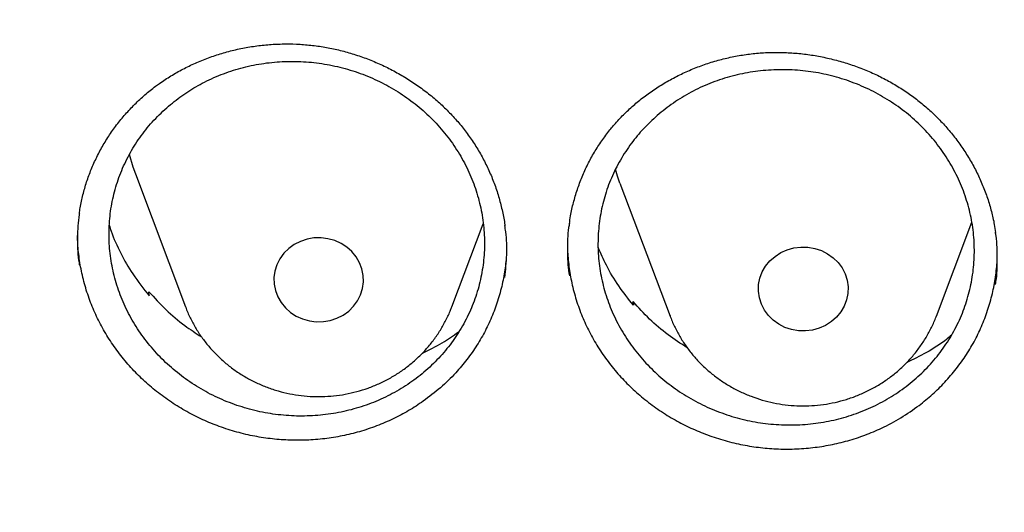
# Model space of a CAD drawing. Header units: millimetres. Extents: x 8 to 1233, y 12 to 1462.
# Tile 37 of 131: x 428 to 437, y 1280 to 1284. Entities that reach past the tile are written whole.
import ezdxf

# ---------------------------------------------------------------- set-up
doc = ezdxf.new("R2010")
doc.units = ezdxf.units.MM

msp = doc.modelspace()

# ---------------------------------------------------------------- linework, layer by layer
at = {"color": 7, "linetype": 'Continuous', "lineweight": 30}
for p, q in [((429.3412, 1282.8391), (429.7882, 1281.6509)), ((433.6645, 1282.7566), (434.1116, 1281.5684)), ((432.1644, 1281.6509), (432.4433, 1282.3923)), ((436.4877, 1281.5684), (436.8026, 1282.4054)), ((429.458, 1281.7565), (429.4624, 1281.7854)), ((429.4649, 1281.7478), (429.4624, 1281.7854)), ((429.7857, 1281.6576), (429.7882, 1281.6509)), ((432.1621, 1281.6448), (432.1644, 1281.6509)), ((433.777, 1281.6746), (433.7811, 1281.6969)), ((433.7811, 1281.6969), (433.7844, 1281.6653))]:
    msp.add_line(p, q, dxfattribs=at)
at = {"color": 7, "linetype": 'Continuous', "lineweight": 30, "flags": 128}
for points in [[(429.2869, 1283.0142), (429.3194, 1282.901), (429.3412, 1282.8391)], [(433.6645, 1282.7566), (433.6427, 1282.8185), (433.6239, 1282.8798)], [(431.3676, 1281.8143), (431.3758, 1281.8727), (431.3741, 1281.9316), (431.3627, 1281.9895), (431.3417, 1282.045), (431.3118, 1282.0967), (431.2736, 1282.1434), (431.228, 1282.184), (431.1763, 1282.2173), (431.1197, 1282.2427), (431.0595, 1282.2594), (430.9973, 1282.2671), (430.9345, 1282.2656), (430.8728, 1282.2548), (430.8136, 1282.2352), (430.7585, 1282.2071), (430.7087, 1282.1712), (430.6655, 1282.1285), (430.6299, 1282.08), (430.6029, 1282.0268), (430.5851, 1281.9704), (430.5769, 1281.912), (430.5785, 1281.8531), (430.5899, 1281.7952), (430.6109, 1281.7397), (430.6408, 1281.6879), (430.6791, 1281.6412), (430.7246, 1281.6007), (430.7763, 1281.5673), (430.833, 1281.542), (430.8932, 1281.5253), (430.9554, 1281.5176), (431.0181, 1281.5191), (431.0798, 1281.5298), (431.139, 1281.5495), (431.1942, 1281.5776), (431.244, 1281.6134), (431.2872, 1281.6562), (431.3227, 1281.7047), (431.3497, 1281.7578), (431.3676, 1281.8143)], [(434.9133, 1281.907), (434.9342, 1281.9625), (434.9642, 1282.0142), (435.0024, 1282.0609), (435.0479, 1282.1015), (435.0996, 1282.1348), (435.1563, 1282.1602), (435.2165, 1282.1769), (435.2787, 1282.1846), (435.3415, 1282.1831), (435.4032, 1282.1723), (435.4623, 1282.1527), (435.5175, 1282.1246), (435.5673, 1282.0887), (435.6105, 1282.046), (435.646, 1281.9975), (435.6731, 1281.9443), (435.6909, 1281.8879), (435.6991, 1281.8295), (435.6974, 1281.7706), (435.686, 1281.7127), (435.6651, 1281.6572), (435.6351, 1281.6054), (435.5969, 1281.5587), (435.5514, 1281.5182), (435.4996, 1281.4848), (435.443, 1281.4595), (435.3828, 1281.4428), (435.3206, 1281.4351), (435.2578, 1281.4366), (435.1961, 1281.4473), (435.1369, 1281.467), (435.0818, 1281.4951), (435.032, 1281.531), (434.9888, 1281.5737), (434.9532, 1281.6222), (434.9262, 1281.6753), (434.9084, 1281.7318), (434.9002, 1281.7902), (434.9018, 1281.8491), (434.9133, 1281.907)]]:
    msp.add_lwpolyline(points, dxfattribs=at)
at = {"color": 7, "linetype": 'Continuous', "lineweight": 30}
for points, knots in [([(419.8279, 1282.1751), (419.8463, 1282.3054), (419.8881, 1282.6005), (419.9633, 1283.0592), (420.0517, 1283.5511), (420.1489, 1284.0416), (420.2545, 1284.5305), (420.3686, 1285.0178), (420.4911, 1285.5033), (420.622, 1285.9868), (420.7613, 1286.4683), (420.9089, 1286.9476), (421.0647, 1287.4246), (421.2288, 1287.8991), (421.4011, 1288.3711), (421.5816, 1288.8404), (421.7701, 1289.3069), (421.9667, 1289.7704), (422.1713, 1290.2309), (422.3839, 1290.6882), (422.6043, 1291.1423), (422.8326, 1291.5929), (423.0686, 1292.0399), (423.3124, 1292.4833), (423.5638, 1292.9229), (423.8228, 1293.3587), (424.0893, 1293.7904), (424.3632, 1294.2181), (424.6445, 1294.6414), (424.9331, 1295.0605), (425.2289, 1295.4751), (425.5319, 1295.8851), (425.8419, 1296.2905), (426.1589, 1296.6911), (426.4828, 1297.0868), (426.8135, 1297.4775), (427.1509, 1297.8632), (427.495, 1298.2436), (427.8456, 1298.6188), (428.2026, 1298.9885), (428.566, 1299.3528), (428.9357, 1299.7115), (429.3115, 1300.0645), (429.6934, 1300.4118), (430.0812, 1300.7531), (430.4749, 1301.0886), (430.8744, 1301.4179), (431.2795, 1301.7412), (431.6902, 1302.0583), (432.1062, 1302.369), (432.5277, 1302.6734), (432.9543, 1302.9713), (433.386, 1303.2627), (433.8227, 1303.5474), (434.2643, 1303.8255), (434.7107, 1304.0968), (435.1617, 1304.3613), (435.6172, 1304.6188), (436.0771, 1304.8694), (436.5413, 1305.113), (437.0096, 1305.3495), (437.482, 1305.5787), (437.9583, 1305.8008), (438.4383, 1306.0156), (438.922, 1306.2231), (439.4093, 1306.4231), (439.8999, 1306.6157), (440.3938, 1306.8008), (440.8909, 1306.9784), (441.391, 1307.1483), (441.8939, 1307.3107), (442.3996, 1307.4653), (442.9079, 1307.6122), (443.4186, 1307.7514), (443.9318, 1307.8828), (444.4471, 1308.0063), (444.9645, 1308.122), (445.4838, 1308.2297), (446.0049, 1308.3296), (446.5277, 1308.4215), (447.052, 1308.5054), (447.5777, 1308.5813), (448.1046, 1308.6493), (448.6327, 1308.7091), (449.1617, 1308.761), (449.6915, 1308.8047), (450.222, 1308.8404), (450.7531, 1308.868), (451.2846, 1308.8875), (451.8163, 1308.8989), (452.3482, 1308.9023), (452.8801, 1308.8975), (453.4118, 1308.8846), (453.9432, 1308.8636), (454.4742, 1308.8345), (455.0046, 1308.7974), (455.5343, 1308.7522), (456.0631, 1308.6989), (456.5909, 1308.6375), (457.1177, 1308.5682), (457.6431, 1308.4908), (458.1671, 1308.4054), (458.6896, 1308.3121), (459.2104, 1308.2108), (459.7294, 1308.1016), (460.2464, 1307.9845), (460.7614, 1307.8595), (461.274, 1307.7267), (461.7844, 1307.5862), (462.2922, 1307.4378), (462.7974, 1307.2818), (463.2998, 1307.1181), (463.7993, 1306.9467), (464.2958, 1306.7678), (464.7891, 1306.5813), (465.2792, 1306.3874), (465.7658, 1306.186), (466.2488, 1305.9772), (466.7282, 1305.7611), (467.2038, 1305.5377), (467.6754, 1305.3071), (468.143, 1305.0694), (468.6064, 1304.8246), (469.0655, 1304.5727), (469.5202, 1304.3139), (469.9703, 1304.0482), (470.4158, 1303.7756), (470.8565, 1303.4964), (471.2924, 1303.2104), (471.7232, 1302.9179), (472.1488, 1302.6188), (472.5693, 1302.3133), (472.9844, 1302.0014), (473.394, 1301.6832), (473.7981, 1301.3588), (474.1965, 1301.0284), (474.5892, 1300.6919), (474.9759, 1300.3494), (475.3567, 1300.0011), (475.7314, 1299.6471), (476.1, 1299.2874), (476.4622, 1298.9222), (476.8181, 1298.5514), (477.1675, 1298.1753), (477.5103, 1297.7939), (477.8465, 1297.4074), (478.176, 1297.0158), (478.4987, 1296.6192), (478.8144, 1296.2177), (479.1231, 1295.8115), (479.4248, 1295.4007), (479.7193, 1294.9853), (480.0066, 1294.5654), (480.2866, 1294.1413), (480.5591, 1293.7129), (480.8243, 1293.2805), (481.0819, 1292.844), (481.3319, 1292.4037), (481.5743, 1291.9597), (481.8089, 1291.512), (482.0358, 1291.0608), (482.2548, 1290.6062), (482.4659, 1290.1483), (482.6691, 1289.6872), (482.8643, 1289.2232), (483.0513, 1288.7562), (483.2303, 1288.2864), (483.4011, 1287.814), (483.5638, 1287.339), (483.7181, 1286.8616), (483.8642, 1286.3819), (484.002, 1285.9001), (484.1314, 1285.4162), (484.2524, 1284.9304), (484.3649, 1284.4428), (484.469, 1283.9536), (484.5646, 1283.4628), (484.6519, 1282.9707), (484.7299, 1282.4772), (484.7852, 1282.097), (484.8116, 1281.881), (484.8178, 1281.8302)], [0, 0, 0, 0, 0.004439, 0.010056, 0.015673, 0.021289, 0.026906, 0.032523, 0.038139, 0.043756, 0.049373, 0.054989, 0.060606, 0.066222, 0.071838, 0.077455, 0.083071, 0.088687, 0.094304, 0.09992, 0.105536, 0.111152, 0.116768, 0.122384, 0.128, 0.133616, 0.139232, 0.144847, 0.150463, 0.156079, 0.161694, 0.16731, 0.172925, 0.178541, 0.184156, 0.189772, 0.195387, 0.201002, 0.206617, 0.212232, 0.217847, 0.223462, 0.229077, 0.234692, 0.240307, 0.245922, 0.251536, 0.257151, 0.262766, 0.26838, 0.273995, 0.279609, 0.285224, 0.290838, 0.296453, 0.302067, 0.307681, 0.313296, 0.31891, 0.324524, 0.330138, 0.335752, 0.341366, 0.346981, 0.352595, 0.358209, 0.363823, 0.369436, 0.37505, 0.380664, 0.386278, 0.391892, 0.397506, 0.40312, 0.408734, 0.414347, 0.419961, 0.425575, 0.431189, 0.436802, 0.442416, 0.44803, 0.453643, 0.459257, 0.464871, 0.470484, 0.476098, 0.481712, 0.487325, 0.492939, 0.498553, 0.504166, 0.50978, 0.515393, 0.521007, 0.526621, 0.532234, 0.537848, 0.543462, 0.549075, 0.554689, 0.560303, 0.565916, 0.57153, 0.577144, 0.582757, 0.588371, 0.593985, 0.599599, 0.605212, 0.610826, 0.61644, 0.622054, 0.627668, 0.633282, 0.638895, 0.644509, 0.650123, 0.655737, 0.661351, 0.666965, 0.672579, 0.678193, 0.683808, 0.689422, 0.695036, 0.70065, 0.706264, 0.711879, 0.717493, 0.723107, 0.728722, 0.734336, 0.739951, 0.745565, 0.75118, 0.756794, 0.762409, 0.768024, 0.773639, 0.779253, 0.784868, 0.790483, 0.796098, 0.801713, 0.807328, 0.812943, 0.818559, 0.824174, 0.829789, 0.835405, 0.84102, 0.846636, 0.852251, 0.857867, 0.863482, 0.869098, 0.874714, 0.88033, 0.885945, 0.891561, 0.897177, 0.902793, 0.90841, 0.914026, 0.919642, 0.925258, 0.930874, 0.936491, 0.942107, 0.947724, 0.95334, 0.958956, 0.964573, 0.97019, 0.975806, 0.981423, 0.98704, 0.992656, 0.998273, 1, 1, 1, 1]), ([(429.5567, 1283.6459), (429.5733, 1283.6575), (429.6232, 1283.6921), (429.7102, 1283.7452), (429.8193, 1283.8026), (429.9333, 1283.8532), (430.0515, 1283.8968), (430.1734, 1283.9331), (430.2981, 1283.9618), (430.425, 1283.9826), (430.5532, 1283.9954), (430.6817, 1284.0001), (430.8099, 1283.9966), (430.9368, 1283.9851), (431.0619, 1283.9656), (431.1852, 1283.9381), (431.3071, 1283.9028), (431.4275, 1283.8597), (431.546, 1283.8089), (431.6616, 1283.7506), (431.7734, 1283.6852), (431.8806, 1283.6132), (431.9823, 1283.5351), (432.0777, 1283.4515), (432.1663, 1283.3631), (432.2475, 1283.2703), (432.3216, 1283.1731), (432.3889, 1283.0712), (432.4496, 1282.9647), (432.5031, 1282.8539), (432.549, 1282.7394), (432.5873, 1282.6222), (432.6165, 1282.5027), (432.6332, 1282.4199), (432.6376, 1282.3769), (432.6379, 1282.3745)], [0, 0, 0, 0, 0.015599, 0.046772, 0.078099, 0.109648, 0.14139, 0.173284, 0.205274, 0.237298, 0.269268, 0.301118, 0.33279, 0.364236, 0.395405, 0.426354, 0.45756, 0.489129, 0.52099, 0.553059, 0.58524, 0.617421, 0.649475, 0.68131, 0.71285, 0.744036, 0.774937, 0.806146, 0.837658, 0.869444, 0.901444, 0.933594, 0.965822, 0.998042, 1, 1, 1, 1]), ([(433.6045, 1283.2665), (433.6176, 1283.2815), (433.6569, 1283.3267), (433.7275, 1283.3985), (433.8184, 1283.4795), (433.9156, 1283.555), (434.0188, 1283.6247), (434.1273, 1283.688), (434.2406, 1283.7445), (434.3579, 1283.7939), (434.4785, 1283.8356), (434.6015, 1283.8696), (434.7261, 1283.8955), (434.8517, 1283.9133), (434.9776, 1283.9228), (435.1037, 1283.9241), (435.2304, 1283.9175), (435.3578, 1283.903), (435.4852, 1283.8804), (435.6117, 1283.8498), (435.7363, 1283.8115), (435.8581, 1283.7657), (435.9761, 1283.7126), (436.0894, 1283.6528), (436.1973, 1283.5867), (436.2992, 1283.5146), (436.3954, 1283.4365), (436.4862, 1283.3524), (436.5718, 1283.2621), (436.6515, 1283.166), (436.7249, 1283.0648), (436.7914, 1282.9589), (436.8505, 1282.8491), (436.9018, 1282.7362), (436.945, 1282.6208), (436.9793, 1282.5036), (437.0028, 1282.4015), (437.0113, 1282.3382), (437.0144, 1282.3147)], [0, 0, 0, 0, 0.013996, 0.042061, 0.070263, 0.098663, 0.127232, 0.155934, 0.18472, 0.213531, 0.242291, 0.270939, 0.299425, 0.327705, 0.355739, 0.383594, 0.411674, 0.440071, 0.468724, 0.497556, 0.52648, 0.555395, 0.584187, 0.612775, 0.64109, 0.669082, 0.696816, 0.724843, 0.753136, 0.781668, 0.810389, 0.83924, 0.868158, 0.897068, 0.925902, 0.954611, 0.983159, 1, 1, 1, 1]), ([(429.654, 1283.4577), (429.609, 1283.4175), (429.5189, 1283.3368), (429.4035, 1283.1984), (429.3042, 1283.0493), (429.2242, 1282.8897), (429.1637, 1282.7223), (429.1233, 1282.5492), (429.1043, 1282.3722), (429.1062, 1282.194), (429.129, 1282.0165), (429.1732, 1281.8421), (429.2374, 1281.673), (429.3208, 1281.5111), (429.4231, 1281.3589), (429.5424, 1281.218), (429.6771, 1281.09), (429.8261, 1280.977), (429.987, 1280.8801), (430.1579, 1280.8004), (430.3369, 1280.7396), (430.5213, 1280.6977), (430.7091, 1280.6753), (430.8978, 1280.6734), (431.0851, 1280.6913), (431.2686, 1280.7289), (431.4457, 1280.7862), (431.6145, 1280.8619), (431.7729, 1280.9551), (431.9185, 1281.0652), (432.0498, 1281.1901), (432.1653, 1281.3284), (432.2628, 1281.4788), (432.3418, 1281.6388), (432.4014, 1281.8065), (432.44, 1281.9801), (432.4579, 1282.1572), (432.4548, 1282.3355), (432.4302, 1282.5128), (432.3849, 1282.6869), (432.3197, 1282.8557), (432.2346, 1283.0168), (432.1314, 1283.1685), (432.0113, 1283.3088), (431.8752, 1283.4356), (431.7256, 1283.5477), (431.5641, 1283.6437), (431.3924, 1283.7219), (431.2131, 1283.7817), (431.0284, 1283.8226), (430.8404, 1283.8432), (430.6517, 1283.8441), (430.4646, 1283.8251), (430.2816, 1283.7858), (430.1048, 1283.7276), (429.9402, 1283.6522), (429.7883, 1283.563), (429.6988, 1283.4928), (429.654, 1283.4577)], [0, 0, 0, 0, 0.0178698, 0.0357966, 0.0536665, 0.0715365, 0.0894635, 0.1073335, 0.1251996, 0.1431226, 0.1609887, 0.1788554, 0.1967791, 0.2146459, 0.2325187, 0.2504484, 0.2683212, 0.2862027, 0.3041411, 0.3220226, 0.3399117, 0.3578578, 0.3757469, 0.3936391, 0.4115884, 0.4294806, 0.4473701, 0.4653167, 0.4832062, 0.5010884, 0.5190276, 0.5369098, 0.5547832, 0.5727136, 0.590587, 0.6084541, 0.6263781, 0.6442452, 0.662111, 0.6800339, 0.6978998, 0.7157702, 0.7336976, 0.7515681, 0.7694468, 0.7873825, 0.8052612, 0.8231483, 0.8410923, 0.8589794, 0.8768712, 0.8948201, 0.912712, 0.9306029, 0.948551, 0.9664419, 0.983221, 1, 1, 1, 1]), ([(433.9967, 1283.3593), (434.0439, 1283.3976), (434.1385, 1283.4745), (434.2968, 1283.5694), (434.4648, 1283.6482), (434.6418, 1283.7077), (434.8251, 1283.7482), (435.0124, 1283.7692), (435.2015, 1283.7696), (435.3898, 1283.7502), (435.5753, 1283.7113), (435.7552, 1283.6525), (435.9274, 1283.5754), (436.09, 1283.4809), (436.2404, 1283.3695), (436.3771, 1283.2433), (436.4985, 1283.1039), (436.6023, 1282.9525), (436.688, 1282.7916), (436.7544, 1282.623), (436.8001, 1282.4487), (436.8251, 1282.2711), (436.8291, 1282.0924), (436.8114, 1281.9149), (436.773, 1281.7408), (436.7142, 1281.5721), (436.6353, 1281.4114), (436.5377, 1281.2603), (436.4229, 1281.1207), (436.2915, 1280.9948), (436.1459, 1280.8837), (435.9878, 1280.7888), (435.8188, 1280.7119), (435.6415, 1280.6534), (435.458, 1280.6139), (435.2704, 1280.5947), (435.0814, 1280.5953), (434.893, 1280.6157), (434.708, 1280.6564), (434.5285, 1280.7161), (434.3566, 1280.7942), (434.195, 1280.8902), (434.0453, 1281.0024), (433.9094, 1281.1293), (433.7895, 1281.2698), (433.6865, 1281.4217), (433.6018, 1281.5832), (433.5371, 1281.7523), (433.4926, 1281.9268), (433.4687, 1282.1045), (433.4665, 1282.2832), (433.4853, 1282.4606), (433.5248, 1282.6345), (433.5854, 1282.8025), (433.6653, 1282.9629), (433.7619, 1283.11), (433.8718, 1283.2437), (433.955, 1283.3208), (433.9967, 1283.3593)], [0, 0, 0, 0, 0.017879, 0.035814, 0.053693, 0.071572, 0.089507, 0.107386, 0.12527, 0.143211, 0.161095, 0.178984, 0.19693, 0.214819, 0.232708, 0.250654, 0.268543, 0.286428, 0.30437, 0.322255, 0.340133, 0.358068, 0.375946, 0.393818, 0.411746, 0.429618, 0.447486, 0.465412, 0.48328, 0.50115, 0.519076, 0.536946, 0.554821, 0.572753, 0.590629, 0.608511, 0.62645, 0.644332, 0.66222, 0.680165, 0.698053, 0.715942, 0.733889, 0.751778, 0.769665, 0.787609, 0.805495, 0.823376, 0.841313, 0.859193, 0.877066, 0.894997, 0.91287, 0.930739, 0.948665, 0.966534, 0.983267, 1, 1, 1, 1]), ([(428.8417, 1282.4843), (428.8425, 1282.4919), (428.8478, 1282.5385), (428.8657, 1282.6232), (428.8958, 1282.7378), (428.9352, 1282.851), (428.9827, 1282.9621), (429.0383, 1283.0704), (429.1018, 1283.1751), (429.1727, 1283.2756), (429.2505, 1283.371), (429.3348, 1283.4608), (429.4251, 1283.5444), (429.5002, 1283.6051), (429.5451, 1283.6375), (429.5567, 1283.6459)], [0, 0, 0, 0, 0.016749, 0.101431, 0.186931, 0.273199, 0.360094, 0.447449, 0.535072, 0.622752, 0.710238, 0.797354, 0.883957, 0.969945, 1, 1, 1, 1]), ([(433.2134, 1282.3919), (433.2166, 1282.4154), (433.2252, 1282.4791), (433.2486, 1282.5814), (433.2828, 1282.6983), (433.3256, 1282.8128), (433.3763, 1282.9239), (433.4348, 1283.0311), (433.5006, 1283.1336), (433.5584, 1283.2114), (433.5945, 1283.2545), (433.6045, 1283.2665)], [0, 0, 0, 0, 0.073732, 0.19949, 0.325648, 0.451915, 0.577937, 0.703473, 0.828324, 0.952352, 1, 1, 1, 1]), ([(428.8421, 1282.4875), (428.8413, 1282.483), (428.8273, 1282.4121), (428.8242, 1282.2714), (428.8249, 1282.1195), (428.8397, 1282.0368), (428.8425, 1282.0213)], [0, 0, 0, 0, 0.029068, 0.464915, 0.89938, 1, 1, 1, 1]), ([(429.1085, 1282.3794), (429.1137, 1282.3619), (429.139, 1282.2764), (429.208, 1282.1297), (429.3179, 1281.9332), (429.414, 1281.8121), (429.4649, 1281.7478)], [0, 0, 0, 0, 0.075853, 0.37164, 0.666486, 1, 1, 1, 1]), ([(432.6382, 1281.9138), (432.6448, 1281.981), (432.6581, 1282.1157), (432.6546, 1282.2716), (432.6399, 1282.3581), (432.6366, 1282.3773)], [0, 0, 0, 0, 0.436893, 0.875184, 1, 1, 1, 1]), ([(433.2132, 1282.3952), (433.2109, 1282.3829), (433.1964, 1282.3041), (433.1945, 1282.1554), (433.1975, 1282.0111), (433.2119, 1281.9359), (433.2134, 1281.928)], [0, 0, 0, 0, 0.080261, 0.513298, 0.94881, 1, 1, 1, 1]), ([(431.9093, 1280.8076), (431.8664, 1280.7789), (431.7805, 1280.7215), (431.6409, 1280.6482), (431.4942, 1280.585), (431.342, 1280.5341), (431.1869, 1280.4962), (431.0287, 1280.4708), (430.8669, 1280.458), (430.7042, 1280.4582), (430.5435, 1280.4713), (430.3842, 1280.497), (430.2259, 1280.5357), (430.0714, 1280.5868), (429.9232, 1280.6493), (429.7808, 1280.7231), (429.6438, 1280.8087), (429.5147, 1280.9048), (429.3953, 1281.0097), (429.2853, 1281.1235), (429.1846, 1281.2467), (429.0952, 1281.3772), (429.0185, 1281.5127), (428.9536, 1281.6535), (428.9011, 1281.8), (428.8616, 1281.9499), (428.8366, 1282.1006), (428.8248, 1282.2221), (428.8261, 1282.2935), (428.8266, 1282.3147)], [0, 0, 0, 0, 0.037422, 0.074846, 0.113356, 0.151865, 0.189268, 0.226673, 0.265169, 0.303665, 0.341019, 0.378372, 0.416815, 0.455258, 0.492545, 0.529832, 0.568199, 0.606567, 0.643932, 0.681298, 0.719752, 0.758206, 0.795518, 0.832831, 0.871229, 0.909627, 0.946924, 0.98422, 1, 1, 1, 1]), ([(437.0142, 1281.8506), (437.0158, 1281.8591), (437.03, 1281.9344), (437.0323, 1282.0796), (437.0304, 1282.2277), (437.0157, 1282.3062), (437.0136, 1282.3176)], [0, 0, 0, 0, 0.055612, 0.491533, 0.926064, 1, 1, 1, 1]), ([(432.6529, 1282.2222), (432.6533, 1282.2041), (432.655, 1282.1358), (432.6438, 1282.0179), (432.6198, 1281.8683), (432.5811, 1281.7201), (432.5294, 1281.5759), (432.4654, 1281.4381), (432.3895, 1281.3061), (432.3011, 1281.1796), (432.1931, 1281.0515), (432.0644, 1280.9243), (431.9612, 1280.8467), (431.9093, 1280.8076)], [0, 0, 0, 0, 0.032855, 0.123844, 0.214834, 0.30847, 0.402105, 0.493003, 0.583901, 0.677435, 0.770969, 0.88486, 1, 1, 1, 1]), ([(433.1972, 1282.2304), (433.1967, 1282.2138), (433.195, 1282.1473), (433.2056, 1282.0306), (433.2289, 1281.88), (433.2668, 1281.7303), (433.3179, 1281.5838), (433.3814, 1281.4429), (433.4569, 1281.3071), (433.5447, 1281.1763), (433.644, 1281.0527), (433.753, 1280.9384), (433.8716, 1280.8326), (434.0002, 1280.7356), (434.1368, 1280.6492), (434.2791, 1280.5747), (434.427, 1280.5114), (434.5813, 1280.4595), (434.7395, 1280.4202), (434.8989, 1280.3938), (435.0598, 1280.38), (435.2226, 1280.379), (435.3846, 1280.3912), (435.5431, 1280.416), (435.6985, 1280.4532), (435.8513, 1280.5031), (436.0107, 1280.5706), (436.1742, 1280.6572), (436.2802, 1280.7326), (436.3335, 1280.7705)], [0, 0, 0, 0, 0.012104, 0.048771, 0.085438, 0.12316, 0.160883, 0.197618, 0.234354, 0.272144, 0.309933, 0.346772, 0.383611, 0.421523, 0.459434, 0.496225, 0.533015, 0.570871, 0.608727, 0.645544, 0.682361, 0.72025, 0.758138, 0.794906, 0.831674, 0.869509, 0.907343, 0.953418, 1, 1, 1, 1]), ([(433.7844, 1281.6653), (433.7395, 1281.722), (433.6496, 1281.8356), (433.5451, 1282.0092), (433.4941, 1282.1277), (433.4713, 1282.1807)], [0, 0, 0, 0, 0.355512, 0.71215, 1, 1, 1, 1]), ([(436.3335, 1280.7705), (436.3738, 1280.8028), (436.4545, 1280.8672), (436.565, 1280.9769), (436.6668, 1281.0956), (436.7571, 1281.2223), (436.8347, 1281.3546), (436.9001, 1281.4928), (436.9532, 1281.6373), (436.9934, 1281.7857), (437.0191, 1281.9354), (437.0314, 1282.0583), (437.0301, 1282.1317), (437.0297, 1282.1548)], [0, 0, 0, 0, 0.094725, 0.189453, 0.286942, 0.384428, 0.478929, 0.573432, 0.670699, 0.767967, 0.862246, 0.956524, 1, 1, 1, 1]), ([(429.4624, 1281.7854), (429.5117, 1281.7313), (429.6104, 1281.6231), (429.7683, 1281.4885), (429.8804, 1281.4155), (429.9303, 1281.383)], [0, 0, 0, 0, 0.356182, 0.71349, 1, 1, 1, 1]), ([(429.786, 1281.658), (429.7873, 1281.6542), (429.799, 1281.6185), (429.8289, 1281.5534), (429.876, 1281.4638), (429.9315, 1281.3786), (429.9938, 1281.298), (430.0629, 1281.2226), (430.1383, 1281.1529), (430.2194, 1281.0894), (430.3058, 1281.0325), (430.3969, 1280.9827), (430.492, 1280.9402), (430.5905, 1280.9055), (430.6917, 1280.8787), (430.795, 1280.8601), (430.8996, 1280.8498), (431.0049, 1280.8478), (431.11, 1280.8543), (431.2142, 1280.8692), (431.3169, 1280.8924), (431.4172, 1280.9238), (431.5145, 1280.9631), (431.6081, 1281.0101), (431.6972, 1281.0644), (431.7814, 1281.1258), (431.8599, 1281.1936), (431.9323, 1281.2675), (431.9979, 1281.3469), (432.0566, 1281.4312), (432.1072, 1281.52), (432.1421, 1281.5915), (432.1573, 1281.6342), (432.1611, 1281.6449)], [0, 0, 0, 0, 0.003991, 0.037459, 0.070961, 0.104509, 0.138109, 0.171768, 0.20549, 0.239278, 0.273131, 0.307047, 0.341025, 0.375058, 0.409142, 0.443271, 0.477437, 0.511634, 0.545854, 0.580086, 0.614322, 0.648553, 0.682769, 0.716962, 0.751122, 0.785239, 0.819307, 0.853316, 0.887262, 0.921139, 0.954947, 0.988684, 1, 1, 1, 1]), ([(434.2653, 1281.2841), (434.2071, 1281.3223), (434.0883, 1281.4001), (433.9256, 1281.5387), (433.8292, 1281.6442), (433.7811, 1281.6969)], [0, 0, 0, 0, 0.324747, 0.662879, 1, 1, 1, 1]), ([(434.1111, 1281.572), (434.1142, 1281.5631), (434.1281, 1281.5224), (434.161, 1281.4528), (434.2098, 1281.3641), (434.2666, 1281.2797), (434.3303, 1281.2001), (434.4007, 1281.1258), (434.4773, 1281.0573), (434.5595, 1280.995), (434.6469, 1280.9395), (434.7388, 1280.8912), (434.8346, 1280.8502), (434.9337, 1280.817), (435.0354, 1280.7919), (435.139, 1280.7749), (435.2438, 1280.7662), (435.3491, 1280.766), (435.4541, 1280.7741), (435.5581, 1280.7907), (435.6603, 1280.8155), (435.7601, 1280.8485), (435.8567, 1280.8894), (435.9495, 1280.9378), (436.0377, 1280.9936), (436.1208, 1281.0562), (436.1981, 1281.1253), (436.2692, 1281.2003), (436.3335, 1281.2808), (436.3907, 1281.366), (436.4396, 1281.4556), (436.4721, 1281.5244), (436.4855, 1281.564), (436.4881, 1281.5715)], [0, 0, 0, 0, 0.00931, 0.042719, 0.076165, 0.109657, 0.143204, 0.17681, 0.21048, 0.244215, 0.278016, 0.311879, 0.345803, 0.379781, 0.413808, 0.447879, 0.481986, 0.516122, 0.550279, 0.584447, 0.618616, 0.652779, 0.686925, 0.721046, 0.755132, 0.789174, 0.823165, 0.857096, 0.890963, 0.924761, 0.958489, 0.992148, 1, 1, 1, 1]), ([(431.8988, 1281.2353), (431.9602, 1281.2649), (432.0748, 1281.3201), (432.1773, 1281.393), (432.2249, 1281.4268)], [0, 0, 0, 0, 0.53584, 1, 1, 1, 1]), ([(436.6223, 1281.3978), (436.6083, 1281.3858), (436.5395, 1281.3269), (436.4059, 1281.2416), (436.2803, 1281.1802), (436.2204, 1281.1509)], [0, 0, 0, 0, 0.117856, 0.579752, 1, 1, 1, 1]), ([(417.4486, 1280.8375), (417.4463, 1280.8027), (417.4415, 1280.7321), (417.4354, 1280.6152), (417.4286, 1280.4902), (417.4206, 1280.3588), (417.4125, 1280.2179), (417.4045, 1280.0667), (417.3961, 1279.888), (417.3875, 1279.6794), (417.3794, 1279.4387), (417.372, 1279.1495), (417.3668, 1278.8078), (417.3658, 1278.4091), (417.3705, 1277.9815), (417.3829, 1277.4935), (417.4058, 1276.9514), (417.4417, 1276.3657), (417.4891, 1275.778), (417.5475, 1275.1926), (417.6168, 1274.6096), (417.7109, 1273.9289), (417.8369, 1273.1522), (418.0037, 1272.2819), (418.1559, 1271.593), (418.2794, 1271.0823), (418.3644, 1270.7469), (418.4517, 1270.4176), (418.5387, 1270.1029), (418.6226, 1269.8113), (418.7015, 1269.5461), (418.7747, 1269.3073), (418.8417, 1269.0947), (418.9018, 1268.9082), (418.9546, 1268.7476), (418.9996, 1268.6128), (419.0361, 1268.5051), (419.0667, 1268.4158), (419.0963, 1268.3301), (419.1307, 1268.2311), (419.1729, 1268.1117), (419.2265, 1267.9616), (419.2934, 1267.778), (419.3749, 1267.5587), (419.4694, 1267.3106), (419.5776, 1267.0339), (419.6987, 1266.7331), (419.8293, 1266.4187), (420.0428, 1265.9201), (420.3446, 1265.2531), (420.7327, 1264.4582), (421.1189, 1263.7182), (421.4998, 1263.0305), (421.8915, 1262.3618), (422.3326, 1261.6481), (422.8309, 1260.888), (423.3928, 1260.0842), (423.9795, 1259.2958), (424.5162, 1258.6177), (424.997, 1258.0394), (425.4191, 1257.551), (425.8641, 1257.056), (426.3329, 1256.5553), (426.7917, 1256.0852), (427.2371, 1255.6461), (427.6654, 1255.2382), (428.1106, 1254.8291), (428.5722, 1254.4202), (428.9867, 1254.0662), (429.3409, 1253.7727), (429.623, 1253.5442), (429.8866, 1253.3351), (430.1312, 1253.1447), (430.3564, 1252.9725), (430.5684, 1252.813), (430.7654, 1252.6671), (430.9451, 1252.5358), (431.0812, 1252.4377), (431.1767, 1252.3693), (431.2352, 1252.3277), (431.285, 1252.2924), (431.3413, 1252.2526), (431.4168, 1252.1995), (431.517, 1252.1295), (431.6395, 1252.0446), (431.7846, 1251.9451), (431.9524, 1251.8312), (432.2315, 1251.6444), (432.6199, 1251.3909), (433.1158, 1251.0786), (433.6257, 1250.7693), (434.1492, 1250.4637), (434.6865, 1250.1624), (435.2711, 1249.8477), (435.9056, 1249.5217), (436.5918, 1249.1875), (437.2908, 1248.8653), (438.0629, 1248.5294), (438.9021, 1248.1885), (439.807, 1247.8494), (440.7064, 1247.5392), (441.5993, 1247.2571), (442.4846, 1247.002), (443.3617, 1246.7727), (444.2342, 1246.5671), (445.1482, 1246.3749), (446.1083, 1246.1987), (447.1155, 1246.0422), (448.127, 1245.9133), (449.142, 1245.8122), (450.1597, 1245.7389), (451.1793, 1245.6937), (452.1998, 1245.6767), (453.2204, 1245.6882), (454.2402, 1245.7278), (455.2584, 1245.7956), (456.274, 1245.8913), (457.2869, 1246.0148), (458.2977, 1246.1663), (459.3005, 1246.345), (460.2954, 1246.5505), (461.2814, 1246.7824), (462.2645, 1247.0424), (463.1731, 1247.3099), (464.0095, 1247.5789), (464.7785, 1247.8454), (465.5529, 1248.1336), (466.3393, 1248.4473), (467.1369, 1248.7878), (467.9448, 1249.1564), (468.7571, 1249.552), (469.5729, 1249.9751), (470.2341, 1250.3403), (470.737, 1250.6305), (471.0753, 1250.8309), (471.3926, 1251.0235), (471.6881, 1251.207), (471.9605, 1251.3797), (472.2105, 1251.5414), (472.4388, 1251.6916), (472.6472, 1251.831), (472.8311, 1251.9558), (472.9918, 1252.0663), (473.1297, 1252.1621), (473.2491, 1252.2458), (473.3444, 1252.3133), (473.4264, 1252.3717), (473.5077, 1252.4298), (473.6044, 1252.4995), (473.7264, 1252.588), (473.8757, 1252.6975), (474.0535, 1252.8295), (474.2478, 1252.9758), (474.453, 1253.1327), (474.6644, 1253.2969), (474.9416, 1253.5158), (475.2877, 1253.7955), (475.7047, 1254.1432), (476.1368, 1254.5158), (476.5831, 1254.9141), (477.0421, 1255.339), (477.465, 1255.7457), (477.8499, 1256.1285), (478.1897, 1256.4765), (478.5204, 1256.8252), (478.8354, 1257.167), (479.1336, 1257.4994), (479.431, 1257.8399), (479.726, 1258.1869), (480.0167, 1258.5389), (480.2869, 1258.8751), (480.539, 1259.197), (480.7734, 1259.5037), (480.9905, 1259.7946), (481.1892, 1260.0669), (481.3763, 1260.3285), (481.5624, 1260.5941), (481.7575, 1260.8785), (481.9651, 1261.1885), (482.1844, 1261.5244), (482.4144, 1261.8866), (482.6543, 1262.276), (482.9029, 1262.6929), (483.1393, 1263.1036), (483.3624, 1263.5046), (483.5713, 1263.8923), (483.7805, 1264.2937), (483.9838, 1264.6979), (484.192, 1265.1269), (484.3989, 1265.5702), (484.6016, 1266.024), (484.7842, 1266.45), (484.948, 1266.8475), (485.0942, 1267.2161), (485.2239, 1267.5551), (485.3203, 1267.8153), (485.3872, 1268.0004), (485.4278, 1268.1141), (485.4615, 1268.2096), (485.4884, 1268.2865), (485.5098, 1268.348), (485.5311, 1268.4098), (485.5572, 1268.4859), (485.5916, 1268.5872), (485.6334, 1268.712), (485.6905, 1268.8849), (485.7613, 1269.1041), (485.8438, 1269.3673), (485.9288, 1269.6472), (486.0157, 1269.9433), (486.1075, 1270.2686), (486.2037, 1270.6246), (486.3035, 1271.013), (486.4029, 1271.4219), (486.5011, 1271.8515), (486.5973, 1272.3018), (486.6905, 1272.7731), (486.7795, 1273.2635), (486.8743, 1273.8381), (486.9674, 1274.483), (487.0523, 1275.1857), (487.1191, 1275.866), (487.1693, 1276.5234), (487.2043, 1277.1575), (487.2256, 1277.7681), (487.2335, 1278.2839), (487.2336, 1278.7094), (487.2297, 1279.0499), (487.2224, 1279.3767), (487.2125, 1279.6851), (487.2011, 1279.9681), (487.189, 1280.2231), (487.1766, 1280.4505), (487.1644, 1280.6521), (487.1554, 1280.7788), (487.1512, 1280.8375)], [0, 0, 0, 0, 0.000951, 0.00193, 0.003036, 0.004253, 0.00557, 0.006974, 0.008466, 0.010552, 0.012788, 0.015174, 0.018604, 0.022304, 0.026272, 0.03051, 0.035893, 0.041374, 0.046842, 0.052297, 0.05774, 0.063171, 0.071403, 0.079606, 0.08778, 0.090983, 0.094182, 0.097376, 0.100428, 0.103231, 0.105785, 0.10809, 0.110147, 0.111955, 0.113514, 0.114824, 0.115886, 0.11666, 0.117435, 0.118394, 0.119556, 0.120935, 0.1228, 0.124954, 0.127398, 0.13013, 0.133153, 0.136345, 0.139516, 0.148103, 0.156499, 0.163834, 0.171017, 0.178053, 0.185051, 0.193961, 0.202877, 0.211797, 0.220722, 0.226386, 0.232222, 0.238233, 0.244421, 0.250785, 0.255992, 0.261311, 0.266742, 0.272285, 0.27791, 0.281398, 0.284646, 0.287656, 0.290428, 0.29296, 0.295254, 0.297539, 0.299525, 0.301212, 0.30203, 0.302668, 0.303133, 0.303663, 0.304513, 0.305603, 0.306931, 0.308499, 0.310306, 0.312352, 0.317473, 0.322688, 0.327986, 0.333366, 0.338829, 0.344373, 0.351014, 0.357768, 0.364616, 0.371408, 0.380055, 0.388561, 0.396927, 0.405153, 0.413239, 0.421184, 0.429005, 0.436806, 0.445722, 0.454637, 0.463552, 0.472466, 0.481381, 0.490295, 0.499209, 0.508124, 0.517038, 0.525953, 0.534867, 0.543782, 0.552713, 0.561687, 0.570523, 0.5794, 0.588317, 0.597276, 0.604345, 0.611477, 0.618749, 0.626162, 0.633856, 0.641696, 0.649684, 0.657818, 0.6661, 0.66977, 0.673275, 0.676573, 0.679664, 0.682548, 0.68518, 0.687612, 0.689845, 0.691879, 0.693551, 0.69506, 0.69637, 0.697452, 0.698185, 0.699064, 0.700127, 0.701374, 0.703099, 0.705086, 0.707304, 0.709618, 0.712011, 0.714483, 0.719094, 0.723957, 0.729073, 0.73444, 0.74006, 0.745932, 0.750271, 0.754723, 0.759079, 0.763274, 0.767308, 0.77118, 0.775537, 0.779669, 0.783577, 0.787261, 0.790789, 0.794084, 0.797145, 0.799974, 0.80285, 0.805987, 0.809384, 0.813035, 0.816945, 0.821115, 0.825545, 0.830235, 0.834102, 0.838129, 0.842317, 0.846532, 0.850561, 0.855429, 0.859991, 0.864249, 0.8682, 0.871847, 0.875187, 0.878223, 0.879511, 0.880626, 0.881559, 0.88231, 0.882879, 0.883358, 0.884118, 0.885104, 0.886317, 0.887757, 0.890141, 0.892692, 0.895393, 0.898241, 0.901239, 0.90476, 0.908466, 0.912357, 0.916434, 0.920696, 0.925143, 0.929775, 0.934543, 0.941328, 0.94789, 0.954228, 0.960343, 0.966236, 0.971905, 0.977351, 0.980594, 0.983753, 0.986827, 0.989704, 0.992312, 0.994612, 0.996657, 0.99845, 1, 1, 1, 1])]:
    msp.add_open_spline(points, degree=3, knots=knots, dxfattribs=at)

doc.saveas('drawing.dxf')
